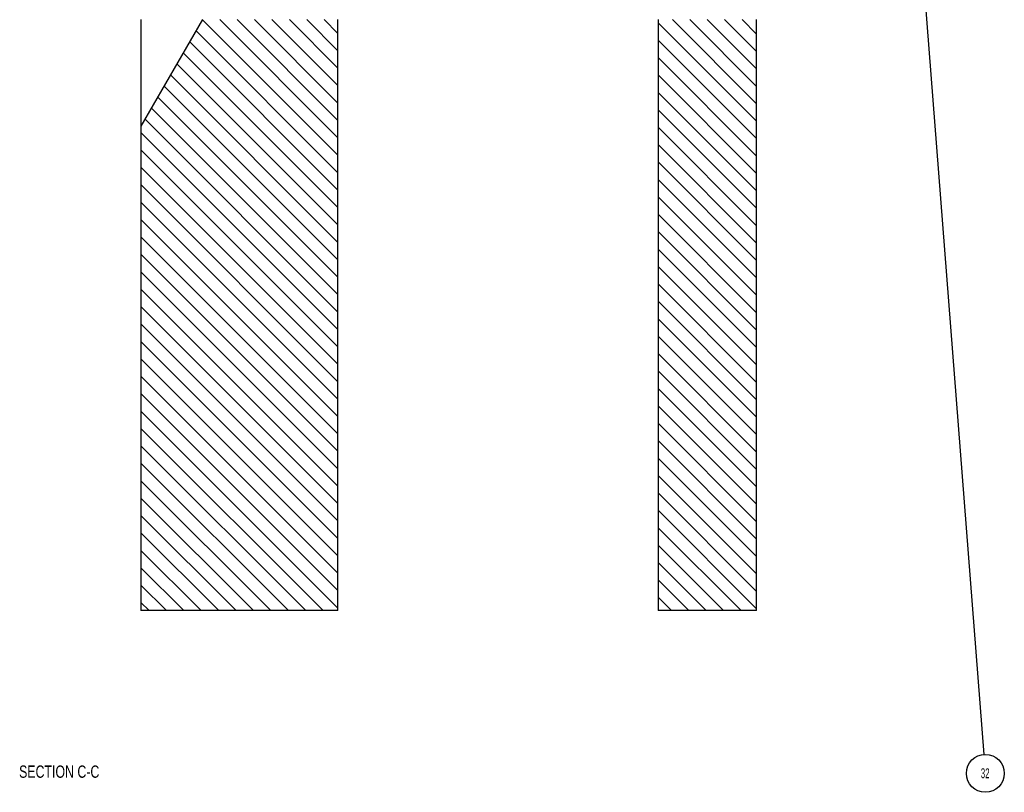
# Model space of a CAD drawing. Header units: inches. Extents: x 220 to 877, y 4 to 174.
# Tile 77 of 256: x 245 to 255, y 66 to 74. Entities that reach past the tile are written whole.
import ezdxf

# ---------------------------------------------------------------- set-up
doc = ezdxf.new("R2010")
doc.units = ezdxf.units.IN
doc.header["$LTSCALE"] = 0.5
doc.header["$MEASUREMENT"] = 0
for name, color, linetype in [('SID-M-D', 42, 'Continuous'), ('SID-M-F', 202, 'Continuous'), ('SID-M-S', 105, 'Continuous')]:
    doc.layers.add(name, color=color, linetype=linetype)
doc.styles.add('SLDTEXTSTYLE0', font='TXT', dxfattribs={"width": 0.595745})

msp = doc.modelspace()

# ---------------------------------------------------------------- linework, layer by layer
at = {"layer": 'SID-M-D'}
msp.add_line((253.59389, 77.08659), (254.43974, 66.2196), dxfattribs=at)
at = {"layer": 'SID-M-D', "color": 0}
msp.add_circle((254.45467, 66.02781), 0.19237, dxfattribs=at)
at = {"layer": 'SID-M-F', "linetype": 'Continuous'}
for p, q in [((247.88178, 72.30217), (246.50596, 73.678)), ((247.88178, 72.47895), (246.6813, 73.67943)), ((247.88178, 72.65573), (246.85808, 73.67943)), ((247.88178, 72.8325), (247.03486, 73.67943)), ((247.88178, 73.00928), (247.21163, 73.67943)), ((247.88178, 73.18606), (247.38841, 73.67943)), ((247.88178, 73.36283), (247.56519, 73.67943)), ((247.88178, 73.53961), (247.74196, 73.67943)), ((252.13178, 72.82514), (251.2775, 73.67943)), ((252.13178, 73.00192), (251.45428, 73.67943)), ((252.13178, 73.1787), (251.63105, 73.67943)), ((252.13178, 73.35547), (251.80783, 73.67943)), ((252.13178, 73.53225), (251.98461, 73.67943)), ((252.13178, 72.64837), (251.13178, 73.64837)), ((247.88178, 72.1254), (246.44125, 73.56593)), ((247.88178, 71.94862), (246.37655, 73.45385)), ((252.13178, 72.47159), (251.13178, 73.47159)), ((247.88178, 71.77184), (246.31184, 73.34178)), ((252.13178, 72.29481), (251.13178, 73.29481)), ((247.88178, 71.59507), (246.24714, 73.22971)), ((247.88178, 71.41829), (246.18243, 73.11764)), ((252.13178, 72.11804), (251.13178, 73.11804)), ((247.88178, 71.24151), (246.11773, 73.00557)), ((247.88178, 71.06474), (246.05302, 72.89349)), ((252.13178, 71.94126), (251.13178, 72.94126)), ((247.88178, 70.88796), (245.98832, 72.78142)), ((252.13178, 71.76448), (251.13178, 72.76448)), ((247.88178, 70.71118), (245.92361, 72.66935)), ((252.13178, 71.58771), (251.13178, 72.58771)), ((247.88178, 70.5344), (245.88178, 72.5344)), ((252.13178, 71.41093), (251.13178, 72.41093)), ((247.88178, 70.35763), (245.88178, 72.35763)), ((247.88178, 70.18085), (245.88178, 72.18085)), ((252.13178, 71.23415), (251.13178, 72.23415)), ((247.88178, 70.00407), (245.88178, 72.00407)), ((252.13178, 71.05738), (251.13178, 72.05738)), ((252.13178, 70.8806), (251.13178, 71.8806)), ((247.88178, 69.8273), (245.88178, 71.8273)), ((252.13178, 70.70382), (251.13178, 71.70382)), ((247.88178, 69.65052), (245.88178, 71.65052)), ((252.13178, 70.52705), (251.13178, 71.52705)), ((247.88178, 69.47374), (245.88178, 71.47374)), ((247.88178, 69.29697), (245.88178, 71.29697)), ((252.13178, 70.35027), (251.13178, 71.35027)), ((247.88178, 69.12019), (245.88178, 71.12019)), ((252.13178, 70.17349), (251.13178, 71.17349)), ((252.13178, 69.99672), (251.13178, 70.99672)), ((247.88178, 68.94341), (245.88178, 70.94341)), ((252.13178, 69.81994), (251.13178, 70.81994)), ((247.88178, 68.76664), (245.88178, 70.76664)), ((247.88178, 68.58986), (245.88178, 70.58986)), ((252.13178, 69.64316), (251.13178, 70.64316)), ((247.88178, 68.41308), (245.88178, 70.41308)), ((252.13178, 69.46639), (251.13178, 70.46639)), ((252.13178, 69.28961), (251.13178, 70.28961)), ((247.88178, 68.23631), (245.88178, 70.23631)), ((252.13178, 69.11283), (251.13178, 70.11283)), ((247.88178, 68.05953), (245.88178, 70.05953)), ((247.88178, 67.88275), (245.88178, 69.88275)), ((252.13178, 68.93606), (251.13178, 69.93606)), ((247.88178, 67.70598), (245.88178, 69.70598)), ((252.13178, 68.75928), (251.13178, 69.75928)), ((252.13178, 68.5825), (251.13178, 69.5825)), ((247.73156, 67.67943), (245.88178, 69.5292)), ((252.13178, 68.40573), (251.13178, 69.40573)), ((247.55478, 67.67943), (245.88178, 69.35242)), ((252.13178, 68.22895), (251.13178, 69.22895)), ((247.378, 67.67943), (245.88178, 69.17565)), ((247.20123, 67.67943), (245.88178, 68.99887)), ((252.13178, 68.05217), (251.13178, 69.05217)), ((247.02445, 67.67943), (245.88178, 68.82209)), ((252.13178, 67.8754), (251.13178, 68.8754)), ((252.13178, 67.69862), (251.13178, 68.69862)), ((246.84767, 67.67943), (245.88178, 68.64532)), ((251.9742, 67.67943), (251.13178, 68.52184)), ((246.6709, 67.67943), (245.88178, 68.46854)), ((246.49412, 67.67943), (245.88178, 68.29176)), ((251.79742, 67.67943), (251.13178, 68.34507)), ((246.31734, 67.67943), (245.88178, 68.11499)), ((251.62064, 67.67943), (251.13178, 68.16829)), ((251.44387, 67.67943), (251.13178, 67.99151)), ((246.14057, 67.67943), (245.88178, 67.93821)), ((251.26709, 67.67943), (251.13178, 67.81474)), ((245.96379, 67.67943), (245.88178, 67.76143))]:
    msp.add_line(p, q, dxfattribs=at)
at = {"layer": 'SID-M-S'}
for p, q in [((246.50678, 73.67943), (245.88178, 72.5969)), ((245.88178, 73.67943), (245.88178, 67.67943)), ((247.88178, 67.67943), (247.88178, 73.67943)), ((251.13178, 73.67943), (251.13178, 67.67943)), ((252.13178, 67.67943), (252.13178, 73.67943)), ((247.88178, 67.67943), (245.88178, 67.67943)), ((252.13178, 67.67943), (251.13178, 67.67943))]:
    msp.add_line(p, q, dxfattribs=at)

# ---------------------------------------------------------------- texts
at = {"layer": 'SID-M-D', "style": 'SLDTEXTSTYLE0', "width": 0.75}
msp.add_text('SECTION C-C', height=0.125, dxfattribs=at).set_placement((244.64433, 65.98269))
at = {"layer": 'SID-M-D', "color": 0, "insert": (254.45266, 66.07891), "char_height": 0.1, "attachment_point": 2, "style": 'SLDTEXTSTYLE0'}
msp.add_mtext('32', dxfattribs=at)

doc.saveas('drawing.dxf')
